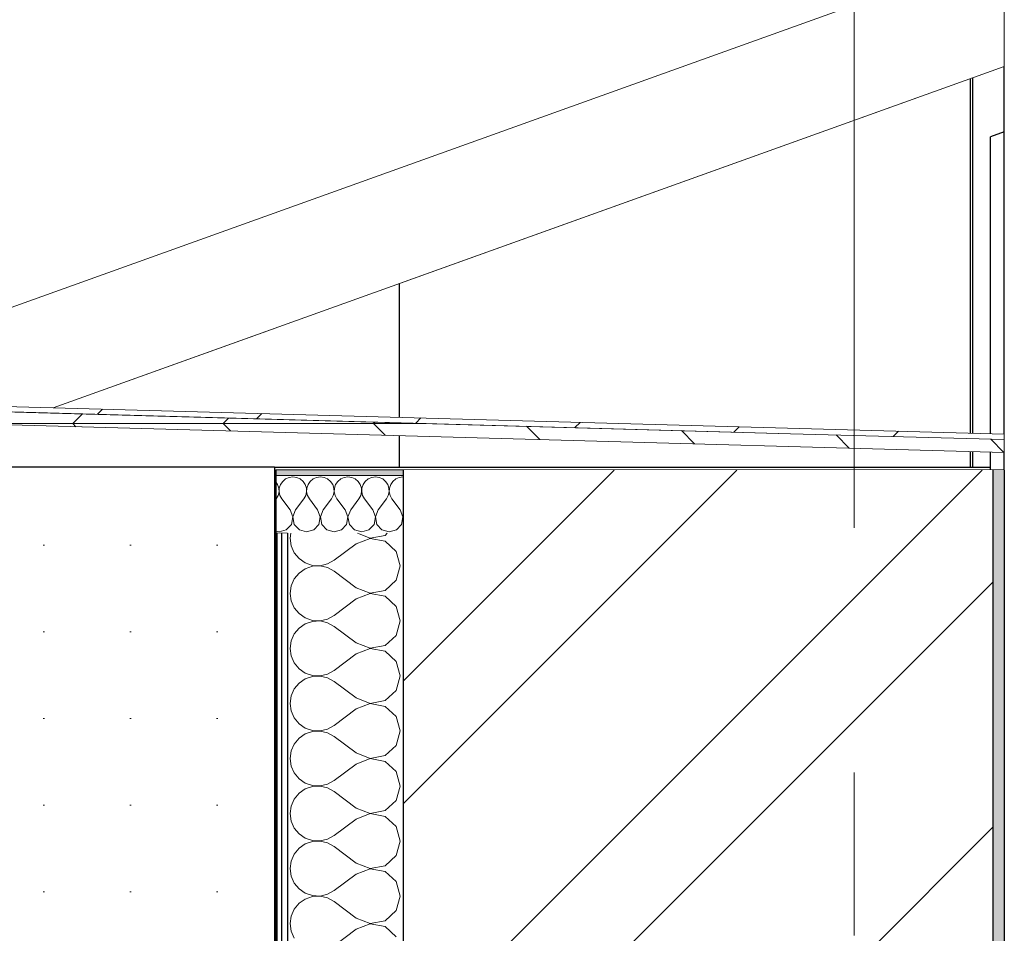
# Model space of a CAD drawing. Header units: millimetres. Extents: x -15683 to 202647, y -7448 to 20513.
# Tile 113 of 114: x 201450 to 202302, y 8542 to 9332. Entities that reach past the tile are written whole.
import ezdxf
from ezdxf.enums import TextEntityAlignment as Align

# ---------------------------------------------------------------- set-up
doc = ezdxf.new("R2010")
doc.units = ezdxf.units.MM
doc.header["$MEASUREMENT"] = 0
doc.set_wipeout_variables(frame=1)
doc.linetypes.add('Wipeout_Contour', pattern=[1000, 0, -1000])
doc.linetypes.add('Штрих-Штриховая', pattern=[1093.611073, 529.166651, -211.666656, 141.111112, -211.666656])
for name, color, linetype in [('1 Молдинги', 7, 'Continuous'), ('1_Конструктив-парапет', 7, 'Continuous'), ('1_Кровля (плоская)', 7, 'Continuous'), ('1_Утеплитель', 7, 'Continuous'), ('Конструктив - Стены Несущие', 7, 'Continuous'), ('Новый_1_Конструктив-парапет', 7, 'Continuous'), ('Новый_Конструктив - Стены Несущие', 7, 'Continuous'), ('Фартук парапета', 7, 'Continuous'), ('Элемент Модели - Оси', 7, 'Continuous')]:
    doc.layers.add(name, color=color, linetype=linetype)
for name, color, linetype, lineweight in [('1 Молдинги_Ном._пера__101', 253, 'Continuous', 5), ('1 Молдинги_Ном._пера__21', 7, 'Continuous', 30), ('1_Конструктив-парапет_Ном._пера__21', 7, 'Continuous', 30), ('1_Кровля (плоская)_Ном._пера__1', 7, 'Continuous', 15), ('1_Кровля (плоская)_Ном._пера__7', 7, 'Continuous', 15), ('1_Утеплитель_Ном._пера__141', 7, 'Continuous', 20), ('Конструктив - Стены Несущие_Ном._пера__21', 7, 'Continuous', 30), ('Новый_1_Конструктив-парапет_Ном._пера__101', 253, 'Continuous', 5), ('Новый_1_Конструктив-парапет_Ном._пера__21', 7, 'Continuous', 30), ('Новый_Конструктив - Стены Несущие_Ном._пера__21', 7, 'Continuous', 30), ('Фартук парапета_Ном._пера__1', 7, 'Continuous', 15), ('Элемент Модели - Оси_Ном._пера__1', 7, 'Continuous', 15), ('Элемент Модели - Оси_Ном._пера__2', 8, 'Continuous', 15)]:
    doc.layers.add(name, color=color, linetype=linetype, lineweight=lineweight)
for name, color, linetype, lineweight, true_color in [('1_Утеплитель_Ном._пера__162', 7, 'Continuous', 5, 0xaaaaaa), ('1_Утеплитель_Ном._пера__174', 7, 'Continuous', 5, 0xe4ad2c), ('Фартук парапета_Ном._пера__166', 7, 'Continuous', 5, 0x97cbff), ('Фартук парапета_Ном._пера__180', 7, 'Continuous', 5, 0xd6cda7)]:
    doc.layers.add(name, color=color, linetype=linetype, lineweight=lineweight, true_color=true_color)
doc.styles.add('СГЕНЕРИР_СТИЛЬ_1', font='arial.ttf')
pattern_1 = [(45, (227496.02, -3147.64), (-111.3693, 111.3693), [0, -105, 0, -157.5]), (110, (227846.02, -3147.64), (148.0016, 53.8682), [0, -77, 0, -133])]

# ---------------------------------------------------------------- blocks, each defined once
blk = doc.blocks.new('Элемент Разреза_484_4', base_point=(227496.02, -3497.64))
at = {"layer": 'Конструктив - Стены Несущие_Ном._пера__21', "color": 7, "linetype": 'Continuous', "lineweight": 30}
for p, q in [((202272.45, 8974.17), (202272.45, 9280.99)), ((202272.45, 8944.86), (202272.45, 8958.35))]:
    blk.add_line(p, q, dxfattribs=at)
blk = doc.blocks.new('Элемент Разреза_493_4', base_point=(227496.02, -3497.64))
at = {"layer": 'Новый_Конструктив - Стены Несущие_Ном._пера__21', "color": 7, "linetype": 'Continuous', "lineweight": 30}
for p, q in [((201778.74, 8987.89), (201778.74, 9103.74)), ((201778.74, 8983.23), (201778.74, 8983.29)), ((201778.74, 8944.86), (201778.74, 8972.07))]:
    blk.add_line(p, q, dxfattribs=at)
blk = doc.blocks.new('Элемент Разреза_494_4', base_point=(227496.02, -3497.64))
at = {"layer": 'Новый_Конструктив - Стены Несущие_Ном._пера__21', "color": 7, "linetype": 'Continuous', "lineweight": 30}
for p, q in [((202301.62, 9234.81), (202289.74, 9230.48)), ((202289.74, 8973.69), (202289.74, 9230.48)), ((202301.62, 8973.36), (202301.62, 9234.81)), ((202289.74, 8942.61), (202289.74, 8957.87)), ((202301.62, 8942.61), (202301.62, 8957.54))]:
    blk.add_line(p, q, dxfattribs=at)
blk = doc.blocks.new('Элемент Разреза_632_4', base_point=(227496.02, -3497.64))
at = {"layer": '1_Кровля (плоская)_Ном._пера__7', "color": 7, "linetype": 'Continuous', "lineweight": 15}
for p, q in [((201221.79, 9003.62), (202301.62, 9391.32)), ((202301.62, 9291.48), (202301.62, 9391.32)), ((202301.62, 9291.48), (201479.23, 8996.21)), ((201467.54, 8992.01), (201467.24, 8991.9))]:
    blk.add_line(p, q, dxfattribs=at)
blk = doc.blocks.new('Элемент Разреза_642_4', base_point=(227496.02, -3497.64))
at = {"color": 254, "linetype": 'Wipeout_Contour', "lineweight": 0, "ltscale": 1010238.791360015}
blk.add_wipeout([(201260.23, 9002.29), (201259.89, 8997.83), (202116.76, 8973.81), (202301.62, 8968.63), (202301.62, 8973.36)], dxfattribs=at).dxf.layer = 'Фартук парапета'
at = {"layer": 'Фартук парапета_Ном._пера__166', "linetype": 'Continuous', "lineweight": 5, "true_color": 0x97cbff}
h = blk.add_hatch(dxfattribs=at)
h.set_pattern_fill('МЕТАЛЛ___ТВЕРДЫЙ_СПЛАВ_0004', color=151, style=0, pattern_type=2)
h.set_pattern_definition([(45, (227496.02, -3497.64), (-70.71068, 70.71068), [])])
h.paths.add_polyline_path([(201260.23, 9002.29), (201259.89, 8997.83), (202116.76, 8973.81), (202301.62, 8968.63), (202301.62, 8973.36)])
at = {"color": 254, "linetype": 'Wipeout_Contour', "lineweight": 0, "ltscale": 1010287.464096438}
blk.add_wipeout([(201284.7, 8985.8), (202301.62, 8957.54), (202301.62, 8968.63), (202116.76, 8973.81), (201285.6, 8996.96)], dxfattribs=at).dxf.layer = 'Фартук парапета'
at = {"layer": 'Фартук парапета_Ном._пера__180', "linetype": 'Continuous', "lineweight": 5, "true_color": 0xd6cda7}
h = blk.add_hatch(dxfattribs=at)
h.set_pattern_fill('ФАНЕРА_02_0004', color=9, style=0, pattern_type=2)
h.set_pattern_definition([(0, (227496.02, -3497.64), (0, 130), []), (45, (227496.02, -3497.64), (-260, 260), [183.8478, -183.8478]), (45, (227626.02, -3497.64), (-260, 260), [183.8478, -183.8478]), (45, (227756.02, -3497.64), (-260, 260), [183.8478, -183.8478]), (45, (227886.02, -3497.64), (-260, 260), [183.8478, -183.8478]), (315, (227496.02, -3497.64), (260, 260), [183.8478, -183.8478]), (315, (227626.02, -3497.64), (260, 260), [183.8478, -183.8478]), (315, (227756.02, -3497.64), (260, 260), [183.8478, -183.8478]), (315, (227886.02, -3497.64), (260, 260), [183.8478, -183.8478])])
h.paths.add_polyline_path([(201284.7, 8985.8), (202301.62, 8957.54), (202301.62, 8968.63), (202116.76, 8973.81), (201285.6, 8996.96)])
at = {"layer": 'Фартук парапета_Ном._пера__1', "color": 7, "linetype": 'Continuous', "lineweight": 15}
for p, q in [((201285.6, 8996.96), (202116.76, 8973.81)), ((201284.7, 8985.8), (202301.62, 8957.54)), ((202116.76, 8973.81), (202301.62, 8968.63))]:
    blk.add_line(p, q, dxfattribs=at)
at = {"layer": 'Фартук парапета_Ном._пера__1', "color": 7, "linetype": 'Continuous', "lineweight": 15, "flags": 128}
for points in [[(202301.62, 8973.36), (201260.23, 9002.29), (201251.07, 9000.35)], [(202116.76, 8973.81), (201259.89, 8997.83), (201253.13, 8996.38)], [(202301.62, 8973.36), (202301.62, 8968.63), (202301.62, 8957.54)]]:
    blk.add_lwpolyline(points, dxfattribs=at)
blk = doc.blocks.new('*X727', base_point=(227496.02, -3497.64))
at = {"layer": '1_Утеплитель_Ном._пера__174', "color": 42, "linetype": 'Continuous', "lineweight": 5, "true_color": 0xe4ad2c}
for p, q in [((201673.34, 8929.84), (201671.76, 8932.15)), ((201677.71, 8932.55), (201675.85, 8929.84)), ((201680.24, 8934.65), (201677.71, 8932.55)), ((201683.25, 8935.97), (201680.24, 8934.65)), ((201686.5, 8936.42), (201683.25, 8935.97)), ((201689.75, 8935.97), (201686.5, 8936.42)), ((201692.76, 8934.65), (201689.75, 8935.97)), ((201695.29, 8932.55), (201692.76, 8934.65)), ((201697.15, 8929.84), (201695.29, 8932.55)), ((201701.52, 8932.55), (201699.66, 8929.84)), ((201704.05, 8934.65), (201701.52, 8932.55)), ((201707.06, 8935.97), (201704.05, 8934.65)), ((201710.31, 8936.42), (201707.06, 8935.97)), ((201713.56, 8935.97), (201710.31, 8936.42)), ((201716.57, 8934.65), (201713.56, 8935.97)), ((201719.1, 8932.55), (201716.57, 8934.65)), ((201720.96, 8929.84), (201719.1, 8932.55)), ((201725.33, 8932.55), (201723.47, 8929.84)), ((201727.86, 8934.65), (201725.33, 8932.55)), ((201730.87, 8935.97), (201727.86, 8934.65)), ((201734.12, 8936.42), (201730.87, 8935.97)), ((201737.37, 8935.97), (201734.12, 8936.42)), ((201740.38, 8934.65), (201737.37, 8935.97)), ((201742.91, 8932.55), (201740.38, 8934.65)), ((201744.77, 8929.84), (201742.91, 8932.55)), ((201749.14, 8932.55), (201747.28, 8929.84)), ((201751.67, 8934.65), (201749.14, 8932.55)), ((201754.68, 8935.97), (201751.67, 8934.65)), ((201757.93, 8936.42), (201754.68, 8935.97)), ((201761.18, 8935.97), (201757.93, 8936.42)), ((201764.19, 8934.65), (201761.18, 8935.97)), ((201766.72, 8932.55), (201764.19, 8934.65)), ((201768.58, 8929.84), (201766.72, 8932.55)), ((201772.95, 8932.55), (201771.09, 8929.84)), ((201775.48, 8934.65), (201772.95, 8932.55)), ((201778.49, 8935.97), (201775.48, 8934.65)), ((201781.74, 8936.42), (201778.49, 8935.97)), ((201674.39, 8926.73), (201673.34, 8929.84)), ((201673.8, 8920.25), (201674.55, 8923.45)), ((201674.55, 8923.45), (201674.39, 8926.73)), ((201674.8, 8926.73), (201674.64, 8923.45)), ((201674.64, 8923.45), (201675.39, 8920.25)), ((201675.85, 8929.84), (201674.8, 8926.73)), ((201698.2, 8926.73), (201697.15, 8929.84)), ((201697.61, 8920.25), (201698.36, 8923.45)), ((201698.36, 8923.45), (201698.2, 8926.73)), ((201698.61, 8926.73), (201698.45, 8923.45)), ((201698.45, 8923.45), (201699.2, 8920.25)), ((201699.66, 8929.84), (201698.61, 8926.73)), ((201722.01, 8926.73), (201720.96, 8929.84)), ((201721.42, 8920.25), (201722.17, 8923.45)), ((201722.17, 8923.45), (201722.01, 8926.73)), ((201722.42, 8926.73), (201722.26, 8923.45)), ((201722.26, 8923.45), (201723.01, 8920.25)), ((201723.47, 8929.84), (201722.42, 8926.73)), ((201745.82, 8926.73), (201744.77, 8929.84)), ((201745.23, 8920.25), (201745.98, 8923.45)), ((201745.98, 8923.45), (201745.82, 8926.73)), ((201746.23, 8926.73), (201746.07, 8923.45)), ((201746.07, 8923.45), (201746.82, 8920.25)), ((201747.28, 8929.84), (201746.23, 8926.73)), ((201769.63, 8926.73), (201768.58, 8929.84)), ((201769.04, 8920.25), (201769.79, 8923.45)), ((201769.79, 8923.45), (201769.63, 8926.73)), ((201770.04, 8926.73), (201769.88, 8923.45)), ((201769.88, 8923.45), (201770.62, 8920.25)), ((201771.09, 8929.84), (201770.04, 8926.73)), ((201671.76, 8916.77), (201672.21, 8917.38)), ((201672.21, 8917.38), (201673.8, 8920.25)), ((201675.39, 8920.25), (201676.98, 8917.38)), ((201684.12, 8907.85), (201676.98, 8917.38)), ((201688.88, 8907.85), (201696.02, 8917.38)), ((201696.02, 8917.38), (201697.61, 8920.25)), ((201699.2, 8920.25), (201700.79, 8917.38)), ((201707.93, 8907.85), (201700.79, 8917.38)), ((201712.69, 8907.85), (201719.83, 8917.38)), ((201719.83, 8917.38), (201721.42, 8920.25)), ((201723.01, 8920.25), (201724.6, 8917.38)), ((201731.74, 8907.85), (201724.6, 8917.38)), ((201736.5, 8907.85), (201743.64, 8917.38)), ((201743.64, 8917.38), (201745.23, 8920.25)), ((201746.82, 8920.25), (201748.4, 8917.38)), ((201755.55, 8907.85), (201748.4, 8917.38)), ((201760.31, 8907.85), (201767.45, 8917.38)), ((201767.45, 8917.38), (201769.04, 8920.25)), ((201770.62, 8920.25), (201772.21, 8917.38)), ((201779.36, 8907.85), (201772.21, 8917.38)), ((201686.45, 8901.78), (201684.12, 8907.85)), ((201688.88, 8907.85), (201686.55, 8901.78)), ((201710.26, 8901.78), (201707.93, 8907.85)), ((201712.69, 8907.85), (201710.36, 8901.78)), ((201734.07, 8901.78), (201731.74, 8907.85)), ((201736.5, 8907.85), (201734.17, 8901.78)), ((201757.88, 8901.78), (201755.55, 8907.85)), ((201760.31, 8907.85), (201757.98, 8901.78)), ((201781.69, 8901.78), (201779.36, 8907.85)), ((201685.24, 8895.39), (201686.45, 8901.78)), ((201686.55, 8901.78), (201687.76, 8895.39)), ((201709.05, 8895.39), (201710.26, 8901.78)), ((201710.36, 8901.78), (201711.57, 8895.39)), ((201732.86, 8895.39), (201734.07, 8901.78)), ((201734.17, 8901.78), (201735.38, 8895.39)), ((201756.67, 8895.39), (201757.88, 8901.78)), ((201757.98, 8901.78), (201759.19, 8895.39)), ((201780.48, 8895.39), (201781.69, 8901.78)), ((201671.76, 8889.61), (201674.6, 8888.8)), ((201674.6, 8888.8), (201680.85, 8890.58)), ((201680.85, 8890.58), (201685.24, 8895.39)), ((201687.76, 8895.39), (201692.15, 8890.58)), ((201692.15, 8890.58), (201698.4, 8888.8)), ((201698.4, 8888.8), (201704.66, 8890.58)), ((201704.66, 8890.58), (201709.05, 8895.39)), ((201711.57, 8895.39), (201715.96, 8890.58)), ((201715.96, 8890.58), (201722.21, 8888.8)), ((201722.21, 8888.8), (201728.47, 8890.58)), ((201728.47, 8890.58), (201732.86, 8895.39)), ((201735.38, 8895.39), (201739.77, 8890.58)), ((201739.77, 8890.58), (201746.02, 8888.8)), ((201746.02, 8888.8), (201752.28, 8890.58)), ((201752.28, 8890.58), (201756.67, 8895.39)), ((201759.19, 8895.39), (201763.57, 8890.58)), ((201763.57, 8890.58), (201769.83, 8888.8)), ((201769.83, 8888.8), (201776.09, 8890.58)), ((201776.09, 8890.58), (201780.48, 8895.39))]:
    blk.add_line(p, q, dxfattribs=at)
blk = doc.blocks.new('Элемент Разреза_643_4', base_point=(227496.02, -3497.64))
at = {"layer": '1_Утеплитель_Ном._пера__162', "linetype": 'Continuous', "lineweight": 5, "true_color": 0xaaaaaa}
blk.add_hatch(color=253, dxfattribs=at).paths.add_polyline_path([(201671.76, 8937.61), (201781.74, 8937.61), (201781.74, 8942.36), (202301.62, 8942.36), (202301.62, 8942.61), (201671.76, 8942.61)])
at = {"layer": '1_Утеплитель_Ном._пера__141', "color": 7, "linetype": 'Continuous', "lineweight": 20}
for p, q in [((201671.76, 8942.61), (201671.76, 8942.36)), ((202301.62, 8942.61), (201671.76, 8942.61)), ((202301.62, 8942.61), (202301.62, 8942.36))]:
    blk.add_line(p, q, dxfattribs=at)
at = {"layer": '1_Утеплитель_Ном._пера__141', "color": 7, "linetype": 'Continuous', "lineweight": 20, "flags": 128}
blk.add_lwpolyline([(202301.62, 8942.36), (202291.74, 8942.36), (201781.74, 8942.36)], dxfattribs=at)
at = {"color": 254, "linetype": 'Wipeout_Contour', "lineweight": 0, "ltscale": 807694.157768}
blk.add_wipeout([(201781.74, 8937.61), (201671.76, 8937.61), (201671.76, 8887.61), (201781.74, 8887.61)], dxfattribs=at).dxf.layer = '1_Утеплитель'
at = {"layer": '1_Утеплитель_Ном._пера__141', "color": 7, "linetype": 'Continuous', "lineweight": 20}
blk.add_line((201781.74, 8937.61), (201671.76, 8937.61), dxfattribs=at)
at = {"layer": '1_Утеплитель_Ном._пера__141', "color": 7, "linetype": 'Continuous', "lineweight": 20, "flags": 128}
blk.add_lwpolyline([(201681.74, 8887.61), (201676.74, 8887.61), (201672.74, 8887.61), (201671.76, 8887.61)], dxfattribs=at)
at = {"layer": '1_Утеплитель', "lineweight": 0}
blk.add_blockref('*X727', (227496.02, -3497.64), dxfattribs=at)
blk = doc.blocks.new('Элемент Разреза_646_4', base_point=(227496.02, -3497.64))
at = {"color": 254, "linetype": 'Wipeout_Contour', "lineweight": 0, "ltscale": 3628439.052126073}
blk.add_wipeout([(201250.74, 8794.86), (201300.74, 8794.86), (201300.74, 8644.86), (201350.74, 8644.86), (201350.74, 8494.86), (201400.74, 8494.86), (201400.74, 8294.86), (201520.74, 8294.86), (201520.74, 8144.86), (201570.74, 8144.86), (201570.74, 7944.86), (201670.74, 7944.86), (201670.74, 8944.86), (201250.74, 8944.86), (201250.74, 8896.62), (201260.24, 8906.12), (201264.07, 8902.28), (201250.74, 8888.7)], dxfattribs=at).dxf.layer = '1 Молдинги'
at = {"layer": '1 Молдинги_Ном._пера__101', "linetype": 'Continuous', "lineweight": 5}
h = blk.add_hatch(dxfattribs=at)
h.set_pattern_fill('ШТУКАТУРКА__ГИПС_03_0004', color=253, style=0, pattern_type=2)
h.set_pattern_definition([(0, (227496.024, -3497.64), (0, 75), [0, -75])])
h.paths.add_polyline_path([(201250.74, 8794.86), (201300.74, 8794.86), (201300.74, 8644.86), (201350.74, 8644.86), (201350.74, 8494.86), (201400.74, 8494.86), (201400.74, 8294.86), (201520.74, 8294.86), (201520.74, 8144.86), (201570.74, 8144.86), (201570.74, 7944.86), (201670.74, 7944.86), (201670.74, 8944.86), (201250.74, 8944.86), (201250.74, 8896.62), (201260.24, 8906.12), (201264.07, 8902.28), (201250.74, 8888.7)])
at = {"layer": '1 Молдинги_Ном._пера__21', "color": 7, "linetype": 'Continuous', "lineweight": 30}
for q in [(201250.74, 8944.86), (201670.74, 7944.86)]:
    blk.add_line((201670.74, 8944.86), q, dxfattribs=at)
blk = doc.blocks.new('Элемент Разреза_649_4', base_point=(227496.02, -3497.64))
at = {"layer": '1_Кровля (плоская)_Ном._пера__1', "color": 7, "linetype": 'Continuous', "lineweight": 15}
for p, q in [((202301.62, 9291.46), (201778.74, 9103.73)), ((201672.09, 9065.44), (201479.27, 8996.21)), ((201467.57, 8992.01), (201467.27, 8991.9))]:
    blk.add_line(p, q, dxfattribs=at)
blk = doc.blocks.new('Элемент Разреза_650_4', base_point=(227496.02, -3497.64))
at = {"layer": '1 Молдинги_Ном._пера__21', "color": 7, "linetype": 'Continuous', "lineweight": 30}
blk.add_line((201670.74, 8944.86), (202289.74, 8944.86), dxfattribs=at)
blk = doc.blocks.new('*X772', base_point=(227496.02, -3497.64))
at = {"layer": 'Новый_1_Конструктив-парапет_Ном._пера__101', "linetype": 'Continuous', "lineweight": 5}
blk.add_hatch(color=253, dxfattribs=at).paths.add_polyline_path([(202291.74, 8942.36), (202291.74, 7126.34), (202301.62, 7126.34), (202301.62, 8942.36)])
blk = doc.blocks.new('*X773', base_point=(227496.02, -3497.64))
at = {"layer": 'Новый_1_Конструктив-парапет_Ном._пера__101', "color": 253, "linetype": 'Continuous', "lineweight": 5}
for p, q in [((201684.72, 8887.61), (201684.12, 8883.31)), ((201742.46, 8887.61), (201753.41, 8883.41)), ((201766.2, 8885.83), (201768.15, 8887.61)), ((201684.12, 8883.31), (201685.02, 8876.81)), ((201753.41, 8883.22), (201741.26, 8878.55)), ((201753.41, 8883.41), (201766.2, 8885.83)), ((201766.2, 8880.8), (201753.41, 8883.22)), ((201775.8, 8872.02), (201766.2, 8880.8)), ((201685.02, 8876.81), (201687.67, 8870.8)), ((201687.67, 8870.8), (201691.87, 8865.74)), ((201741.26, 8878.55), (201722.21, 8864.27)), ((201779.36, 8859.5), (201775.8, 8872.02)), ((201691.87, 8865.74), (201697.28, 8862.02)), ((201697.28, 8862.02), (201703.5, 8859.92)), ((201716.46, 8861.09), (201722.21, 8864.27)), ((201697.28, 8856.99), (201691.87, 8853.27)), ((201703.5, 8859.09), (201697.28, 8856.99)), ((201703.5, 8859.92), (201710.07, 8859.6)), ((201710.07, 8859.41), (201703.5, 8859.09)), ((201710.07, 8859.6), (201716.46, 8861.09)), ((201716.46, 8857.92), (201710.07, 8859.41)), ((201722.21, 8854.74), (201716.46, 8857.92)), ((201741.26, 8840.46), (201722.21, 8854.74)), ((201775.8, 8846.99), (201779.36, 8859.5)), ((201687.67, 8848.21), (201685.02, 8842.2)), ((201691.87, 8853.27), (201687.67, 8848.21)), ((201766.2, 8838.21), (201775.8, 8846.99)), ((201685.02, 8842.2), (201684.12, 8835.69)), ((201741.26, 8840.46), (201753.41, 8835.79)), ((201753.41, 8835.79), (201766.2, 8838.21)), ((201684.12, 8835.69), (201685.02, 8829.19)), ((201685.02, 8829.19), (201687.67, 8823.18)), ((201741.26, 8830.93), (201722.21, 8816.65)), ((201753.41, 8835.6), (201741.26, 8830.93)), ((201766.2, 8833.18), (201753.41, 8835.6)), ((201775.8, 8824.4), (201766.2, 8833.18)), ((201687.67, 8823.18), (201691.87, 8818.12)), ((201779.36, 8811.88), (201775.8, 8824.4)), ((201691.87, 8818.12), (201697.28, 8814.4)), ((201697.28, 8814.4), (201703.5, 8812.3)), ((201703.5, 8811.47), (201697.28, 8809.37)), ((201703.5, 8812.3), (201710.07, 8811.98)), ((201710.07, 8811.79), (201703.5, 8811.47)), ((201710.07, 8811.98), (201716.46, 8813.47)), ((201716.46, 8810.3), (201710.07, 8811.79)), ((201716.46, 8813.47), (201722.21, 8816.65)), ((201775.8, 8799.37), (201779.36, 8811.88)), ((201691.87, 8805.65), (201687.67, 8800.59)), ((201697.28, 8809.37), (201691.87, 8805.65)), ((201722.21, 8807.12), (201716.46, 8810.3)), ((201741.26, 8792.84), (201722.21, 8807.12)), ((201685.02, 8794.58), (201684.12, 8788.07)), ((201687.67, 8800.59), (201685.02, 8794.58)), ((201766.2, 8790.59), (201775.8, 8799.37)), ((201684.12, 8788.07), (201685.02, 8781.57)), ((201741.26, 8792.84), (201753.41, 8788.17)), ((201753.41, 8787.98), (201741.26, 8783.31)), ((201753.41, 8788.17), (201766.2, 8790.59)), ((201766.2, 8785.56), (201753.41, 8787.98)), ((201775.8, 8776.78), (201766.2, 8785.56)), ((201685.02, 8781.57), (201687.67, 8775.56)), ((201741.26, 8783.31), (201722.21, 8769.03)), ((201687.67, 8775.56), (201691.87, 8770.5)), ((201691.87, 8770.5), (201697.28, 8766.78)), ((201716.46, 8765.85), (201722.21, 8769.03)), ((201779.36, 8764.27), (201775.8, 8776.78)), ((201697.28, 8761.75), (201691.87, 8758.03)), ((201697.28, 8766.78), (201703.5, 8764.68)), ((201703.5, 8763.85), (201697.28, 8761.75)), ((201703.5, 8764.68), (201710.07, 8764.36)), ((201710.07, 8764.17), (201703.5, 8763.85)), ((201710.07, 8764.36), (201716.46, 8765.85)), ((201716.46, 8762.68), (201710.07, 8764.17)), ((201722.21, 8759.5), (201716.46, 8762.68)), ((201775.8, 8751.75), (201779.36, 8764.27)), ((201687.67, 8752.97), (201685.02, 8746.96)), ((201691.87, 8758.03), (201687.67, 8752.97)), ((201741.26, 8745.22), (201722.21, 8759.5)), ((201766.2, 8742.97), (201775.8, 8751.75)), ((201685.02, 8746.96), (201684.12, 8740.46)), ((201741.26, 8745.22), (201753.41, 8740.55)), ((201753.41, 8740.55), (201766.2, 8742.97)), ((201684.12, 8740.46), (201685.02, 8733.95)), ((201741.26, 8735.69), (201722.21, 8721.41)), ((201753.41, 8740.36), (201741.26, 8735.69)), ((201766.2, 8737.94), (201753.41, 8740.36)), ((201775.8, 8729.16), (201766.2, 8737.94)), ((201685.02, 8733.95), (201687.67, 8727.94)), ((201687.67, 8727.94), (201691.87, 8722.88)), ((201779.36, 8716.65), (201775.8, 8729.16)), ((201691.87, 8722.88), (201697.28, 8719.16)), ((201697.28, 8719.16), (201703.5, 8717.06)), ((201710.07, 8716.74), (201716.46, 8718.23)), ((201716.46, 8718.23), (201722.21, 8721.41)), ((201691.87, 8710.41), (201687.67, 8705.35)), ((201697.28, 8714.13), (201691.87, 8710.41)), ((201703.5, 8716.23), (201697.28, 8714.13)), ((201703.5, 8717.06), (201710.07, 8716.74)), ((201710.07, 8716.55), (201703.5, 8716.23)), ((201716.46, 8715.06), (201710.07, 8716.55)), ((201722.21, 8711.88), (201716.46, 8715.06)), ((201741.26, 8697.6), (201722.21, 8711.88)), ((201775.8, 8704.13), (201779.36, 8716.65)), ((201687.67, 8705.35), (201685.02, 8699.34)), ((201766.2, 8695.35), (201775.8, 8704.13)), ((201685.02, 8699.34), (201684.12, 8692.84)), ((201684.12, 8692.84), (201685.02, 8686.33)), ((201741.26, 8697.6), (201753.41, 8692.93)), ((201753.41, 8692.74), (201741.26, 8688.07)), ((201753.41, 8692.93), (201766.2, 8695.35)), ((201766.2, 8690.32), (201753.41, 8692.74)), ((201685.02, 8686.33), (201687.67, 8680.32)), ((201741.26, 8688.07), (201722.21, 8673.79)), ((201775.8, 8681.54), (201766.2, 8690.32)), ((201687.67, 8680.32), (201691.87, 8675.26)), ((201691.87, 8675.26), (201697.28, 8671.54)), ((201779.36, 8669.03), (201775.8, 8681.54)), ((201697.28, 8666.51), (201691.87, 8662.79)), ((201697.28, 8671.54), (201703.5, 8669.44)), ((201703.5, 8668.61), (201697.28, 8666.51)), ((201703.5, 8669.44), (201710.07, 8669.12)), ((201710.07, 8668.93), (201703.5, 8668.61)), ((201710.07, 8669.12), (201716.46, 8670.61)), ((201716.46, 8667.44), (201710.07, 8668.93)), ((201716.46, 8670.61), (201722.21, 8673.79)), ((201722.21, 8664.27), (201716.46, 8667.44)), ((201775.8, 8656.51), (201779.36, 8669.03)), ((201687.67, 8657.74), (201685.02, 8651.72)), ((201691.87, 8662.79), (201687.67, 8657.74)), ((201741.26, 8649.98), (201722.21, 8664.27)), ((201685.02, 8651.72), (201684.12, 8645.22)), ((201741.26, 8649.98), (201753.41, 8645.31)), ((201766.2, 8647.73), (201775.8, 8656.51)), ((201684.12, 8645.22), (201685.02, 8638.71)), ((201753.41, 8645.12), (201741.26, 8640.46)), ((201753.41, 8645.31), (201766.2, 8647.73)), ((201766.2, 8642.7), (201753.41, 8645.12)), ((201775.8, 8633.93), (201766.2, 8642.7)), ((201685.02, 8638.71), (201687.67, 8632.7)), ((201687.67, 8632.7), (201691.87, 8627.64)), ((201741.26, 8640.46), (201722.21, 8626.17)), ((201779.36, 8621.41), (201775.8, 8633.93)), ((201691.87, 8627.64), (201697.28, 8623.92)), ((201697.28, 8623.92), (201703.5, 8621.82)), ((201716.46, 8622.99), (201722.21, 8626.17)), ((201691.87, 8615.17), (201687.67, 8610.12)), ((201697.28, 8618.89), (201691.87, 8615.17)), ((201703.5, 8620.99), (201697.28, 8618.89)), ((201703.5, 8621.82), (201710.07, 8621.5)), ((201710.07, 8621.31), (201703.5, 8620.99)), ((201710.07, 8621.5), (201716.46, 8622.99)), ((201716.46, 8619.83), (201710.07, 8621.31)), ((201722.21, 8616.65), (201716.46, 8619.83)), ((201741.26, 8602.36), (201722.21, 8616.65)), ((201775.8, 8608.89), (201779.36, 8621.41)), ((201687.67, 8610.12), (201685.02, 8604.11)), ((201766.2, 8600.11), (201775.8, 8608.89)), ((201685.02, 8604.11), (201684.12, 8597.6)), ((201741.26, 8602.36), (201753.41, 8597.69)), ((201753.41, 8597.69), (201766.2, 8600.11)), ((201684.12, 8597.6), (201685.02, 8591.09)), ((201685.02, 8591.09), (201687.67, 8585.08)), ((201741.26, 8592.84), (201722.21, 8578.55)), ((201753.41, 8597.5), (201741.26, 8592.84)), ((201766.2, 8595.09), (201753.41, 8597.5)), ((201775.8, 8586.31), (201766.2, 8595.09)), ((201687.67, 8585.08), (201691.87, 8580.02)), ((201779.36, 8573.79), (201775.8, 8586.31)), ((201691.87, 8580.02), (201697.28, 8576.3)), ((201697.28, 8576.3), (201703.5, 8574.2)), ((201703.5, 8573.37), (201697.28, 8571.28)), ((201703.5, 8574.2), (201710.07, 8573.89)), ((201710.07, 8573.69), (201703.5, 8573.37)), ((201710.07, 8573.89), (201716.46, 8575.37)), ((201716.46, 8572.21), (201710.07, 8573.69)), ((201716.46, 8575.37), (201722.21, 8578.55)), ((201775.8, 8561.27), (201779.36, 8573.79)), ((201691.87, 8567.56), (201687.67, 8562.5)), ((201697.28, 8571.28), (201691.87, 8567.56)), ((201722.21, 8569.03), (201716.46, 8572.21)), ((201741.26, 8554.74), (201722.21, 8569.03)), ((201685.02, 8556.49), (201684.12, 8549.98)), ((201687.67, 8562.5), (201685.02, 8556.49)), ((201766.2, 8552.49), (201775.8, 8561.27)), ((201684.12, 8549.98), (201685.02, 8543.47)), ((201741.26, 8554.74), (201753.41, 8550.08)), ((201753.41, 8549.88), (201741.26, 8545.22)), ((201753.41, 8550.08), (201766.2, 8552.49)), ((201766.2, 8547.47), (201753.41, 8549.88)), ((201775.8, 8538.69), (201766.2, 8547.47)), ((201685.02, 8543.47), (201687.67, 8537.46)), ((201741.26, 8545.22), (201722.21, 8530.93))]:
    blk.add_line(p, q, dxfattribs=at)
blk = doc.blocks.new('Элемент Разреза_681_4', base_point=(227496.02, -3497.64))
at = {"color": 254, "linetype": 'Wipeout_Contour', "lineweight": 0, "ltscale": 1211073.009372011}
blk.add_wipeout([(201671.74, 7126.34), (201672.74, 7126.34), (201672.74, 8887.61), (201671.76, 8887.61), (201671.76, 8942.36), (201671.74, 8942.36)], dxfattribs=at).dxf.layer = 'Новый_1_Конструктив-парапет'
at = {"color": 254, "linetype": 'Wipeout_Contour', "lineweight": 0, "ltscale": 1010771.735368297}
blk.add_wipeout([(201781.74, 7126.34), (202291.74, 7126.34), (202291.74, 8942.36), (201781.74, 8942.36), (201781.74, 8887.61)], dxfattribs=at).dxf.layer = 'Новый_1_Конструктив-парапет'
at = {"layer": 'Новый_1_Конструктив-парапет_Ном._пера__101', "linetype": 'Continuous', "lineweight": 5}
h = blk.add_hatch(dxfattribs=at)
h.set_pattern_fill('КИРПИЧ_01_0004', color=253, style=0, pattern_type=2)
h.set_pattern_definition([(45, (227496.02, -3497.64), (-159.099, 159.099), []), (45, (227443, -3444.6), (-159.099, 159.099), [])])
h.paths.add_polyline_path([(201781.74, 7126.34), (202291.74, 7126.34), (202291.74, 8942.36), (201781.74, 8942.36), (201781.74, 8887.61)])
at = {"layer": 'Новый_1_Конструктив-парапет_Ном._пера__21', "color": 7, "linetype": 'Continuous', "lineweight": 30}
blk.add_line((201671.76, 8942.36), (201671.74, 8942.36), dxfattribs=at)
at = {"color": 254, "linetype": 'Wipeout_Contour', "lineweight": 0, "ltscale": 807360.151116}
blk.add_wipeout([(201676.74, 8887.61), (201676.74, 7126.34), (201681.74, 7126.34), (201681.74, 8887.61)], dxfattribs=at).dxf.layer = 'Новый_1_Конструктив-парапет'
at = {"layer": 'Новый_1_Конструктив-парапет_Ном._пера__101', "linetype": 'Continuous', "lineweight": 5}
h = blk.add_hatch(dxfattribs=at)
h.set_pattern_fill('ШТУКАТУРКА__ГИПС_01_0004', color=253, style=0, pattern_type=2)
h.set_pattern_definition(pattern_1)
h.paths.add_polyline_path([(201676.74, 8887.61), (201676.74, 7126.34), (201681.74, 7126.34), (201681.74, 8887.61)])
at = {"color": 254, "linetype": 'Wipeout_Contour', "lineweight": 0, "ltscale": 809832.784062}
blk.add_wipeout([(202291.74, 8942.36), (202291.74, 7126.34), (202301.62, 7126.34), (202301.62, 8942.36)], dxfattribs=at).dxf.layer = 'Новый_1_Конструктив-парапет'
at = {"layer": 'Новый_1_Конструктив-парапет_Ном._пера__21', "color": 7, "linetype": 'Continuous', "lineweight": 30}
for p, q in [((202291.74, 8942.36), (202291.74, 7126.34)), ((202301.62, 8942.36), (202301.62, 7126.34))]:
    blk.add_line(p, q, dxfattribs=at)
at = {"layer": 'Новый_1_Конструктив-парапет', "lineweight": 0}
blk.add_blockref('*X772', (227496.02, -3497.64), dxfattribs=at)
at = {"color": 254, "linetype": 'Wipeout_Contour', "lineweight": 0, "ltscale": 807342.165468}
blk.add_wipeout([(201672.74, 8887.61), (201672.74, 7126.34), (201676.74, 7126.34), (201676.74, 8887.61)], dxfattribs=at).dxf.layer = 'Новый_1_Конструктив-парапет'
at = {"color": 254, "linetype": 'Wipeout_Contour', "lineweight": 0, "ltscale": 807569.983876}
blk.add_wipeout([(201681.74, 7126.34), (201781.74, 7126.34), (201781.74, 8887.61), (201681.74, 8887.61)], dxfattribs=at).dxf.layer = 'Новый_1_Конструктив-парапет'
at = {"layer": 'Новый_1_Конструктив-парапет_Ном._пера__101', "linetype": 'Continuous', "lineweight": 5}
h = blk.add_hatch(dxfattribs=at)
h.set_pattern_fill('ШТУКАТУРКА__ГИПС_01_0004', color=253, style=0, pattern_type=2)
h.set_pattern_definition(pattern_1)
h.paths.add_polyline_path([(201672.74, 8887.61), (201672.74, 7126.34), (201676.74, 7126.34), (201676.74, 8887.61)])
at = {"layer": 'Новый_1_Конструктив-парапет_Ном._пера__21', "color": 7, "linetype": 'Continuous', "lineweight": 30}
for p, q in [((201671.74, 8942.36), (201671.74, 7126.34)), ((201672.74, 8887.61), (201672.74, 7126.34)), ((201676.74, 8887.61), (201676.74, 7126.34)), ((201681.74, 8887.61), (201681.74, 7126.34))]:
    blk.add_line(p, q, dxfattribs=at)
at = {"layer": 'Новый_1_Конструктив-парапет_Ном._пера__21', "color": 7, "linetype": 'Continuous', "lineweight": 30, "flags": 128}
for points in [[(201671.76, 8942.36), (201671.76, 8937.61), (201671.76, 8887.61)], [(201781.74, 8942.36), (201781.74, 8937.61), (201781.74, 8887.61), (201781.74, 7126.34)]]:
    blk.add_lwpolyline(points, dxfattribs=at)
at = {"layer": 'Новый_1_Конструктив-парапет', "lineweight": 0}
blk.add_blockref('*X773', (227496.02, -3497.64), dxfattribs=at)
blk = doc.blocks.new('Элемент Разреза_702_4', base_point=(227496.02, -3497.64))
at = {"layer": '1_Конструктив-парапет_Ном._пера__21', "color": 7, "linetype": 'Continuous', "lineweight": 30}
blk.add_line((201671.74, 8887.36), (201670.74, 8887.36), dxfattribs=at)
blk = doc.blocks.new('Элемент Разреза_705_4', base_point=(227496.02, -3497.64))
at = {"layer": 'Конструктив - Стены Несущие_Ном._пера__21', "color": 7, "linetype": 'Continuous', "lineweight": 30}
for p, q in [((202301.62, 9234.81), (202301.62, 9291.46)), ((202274.11, 9281.59), (202274.11, 8974.13)), ((202274.11, 8958.3), (202274.11, 8944.86))]:
    blk.add_line(p, q, dxfattribs=at)
blk = doc.blocks.new('Элемент Разреза_707_4', base_point=(227496.02, -3497.64))
at = {"layer": '1_Конструктив-парапет_Ном._пера__21', "color": 7, "linetype": 'Continuous', "lineweight": 30}
blk.add_line((201671.74, 8887.36), (201671.74, 8942.36), dxfattribs=at)
blk = doc.blocks.new('Стандартный Маркер Сетки[48]_4', base_point=(202171.74, 13502.41))
at = {"layer": 'Элемент Модели - Оси_Ном._пера__2', "color": 8, "linetype": 'Штрих-Штриховая', "lineweight": 15}
blk.add_line((202171.74, 12702.41), (202171.74, -5697.64), dxfattribs=at)
at = {"layer": 'Элемент Модели - Оси_Ном._пера__1', "color": 7, "lineweight": 15, "style": 'СГЕНЕРИР_СТИЛЬ_1'}
blk.add_attdef('AC_MarkerText_1', text='', height=350, rotation=360, dxfattribs=at).set_placement((202171.74, -6797.64), align=Align.TOP_CENTER)
blk = doc.blocks.new('Стандартный Маркер Сетки[49]_4', base_point=(202171.74, 13502.41))
at = {"layer": 'Элемент Модели - Оси_Ном._пера__2', "color": 8, "linetype": 'Штрих-Штриховая', "lineweight": 15}
blk.add_line((202171.74, 12702.41), (202171.74, -5697.64), dxfattribs=at)
at = {"layer": 'Элемент Модели - Оси_Ном._пера__1', "color": 7, "lineweight": 15, "style": 'СГЕНЕРИР_СТИЛЬ_1'}
blk.add_attdef('AC_MarkerText_1', text='', height=350, rotation=360, dxfattribs=at).set_placement((202171.74, -6797.64), align=Align.TOP_CENTER)

msp = doc.modelspace()

# ---------------------------------------------------------------- block references
at = {"layer": '1_Кровля (плоская)', "lineweight": 0}
msp.add_blockref('Элемент Разреза_632_4', (227496.02, -3497.64), dxfattribs=at)
at = {"layer": 'Конструктив - Стены Несущие', "lineweight": 0}
msp.add_blockref('Элемент Разреза_484_4', (227496.02, -3497.64), dxfattribs=at)
at = {"layer": 'Новый_Конструктив - Стены Несущие', "lineweight": 0}
for name in ['Элемент Разреза_494_4', 'Элемент Разреза_493_4']:
    msp.add_blockref(name, (227496.02, -3497.64), dxfattribs=at)

# ---------------------------------------------------------------- next in the draw order: block references
at = {"layer": 'Фартук парапета', "lineweight": 0}
msp.add_blockref('Элемент Разреза_642_4', (227496.02, -3497.64), dxfattribs=at)

# ---------------------------------------------------------------- next in the draw order: block references
at = {"layer": '1_Утеплитель', "lineweight": 0}
msp.add_blockref('Элемент Разреза_643_4', (227496.02, -3497.64), dxfattribs=at)

# ---------------------------------------------------------------- next in the draw order: block references
at = {"layer": '1 Молдинги', "lineweight": 0}
msp.add_blockref('Элемент Разреза_646_4', (227496.02, -3497.64), dxfattribs=at)

# ---------------------------------------------------------------- next in the draw order: block references
msp.add_blockref('Элемент Разреза_650_4', (227496.02, -3497.64), dxfattribs=at)
at = {"layer": '1_Кровля (плоская)', "lineweight": 0}
msp.add_blockref('Элемент Разреза_649_4', (227496.02, -3497.64), dxfattribs=at)

# ---------------------------------------------------------------- next in the draw order: block references
at = {"layer": 'Новый_1_Конструктив-парапет', "lineweight": 0}
msp.add_blockref('Элемент Разреза_681_4', (227496.02, -3497.64), dxfattribs=at)

# ---------------------------------------------------------------- next in the draw order: block references
at = {"layer": '1_Конструктив-парапет', "lineweight": 0}
for name in ['Элемент Разреза_707_4', 'Элемент Разреза_702_4']:
    msp.add_blockref(name, (227496.02, -3497.64), dxfattribs=at)
at = {"layer": 'Конструктив - Стены Несущие', "lineweight": 0}
msp.add_blockref('Элемент Разреза_705_4', (227496.02, -3497.64), dxfattribs=at)
at = {"layer": 'Элемент Модели - Оси', "color": 8, "linetype": 'Continuous', "lineweight": 15}
for name in ['Стандартный Маркер Сетки[48]_4', 'Стандартный Маркер Сетки[49]_4']:
    msp.add_blockref(name, (202171.74, 13502.41), dxfattribs=at)

doc.saveas('drawing.dxf')
